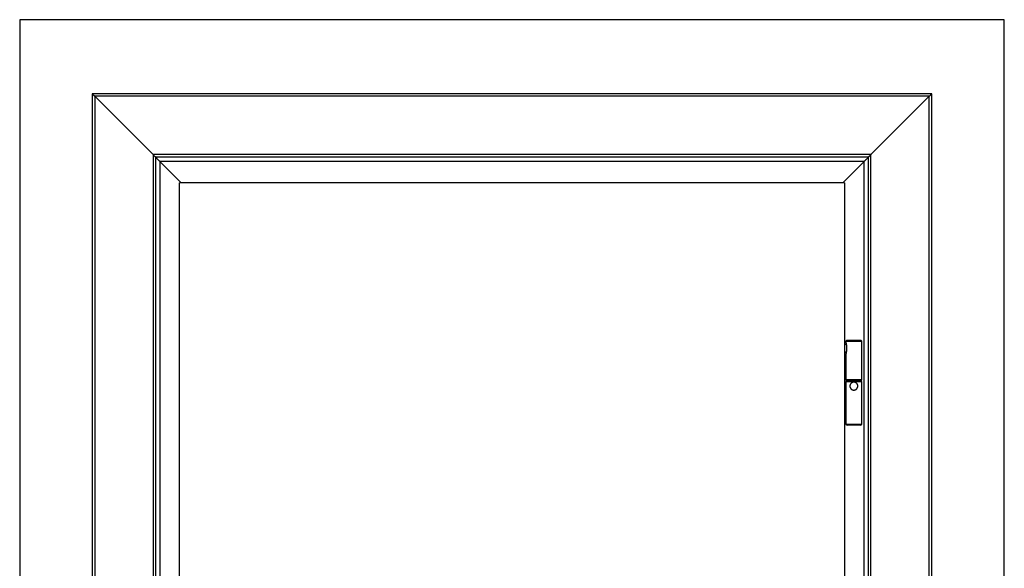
# Model space of a CAD drawing. Header units: millimetres. Extents: x -6500 to 4200, y 0 to 5940.
# Tile 38 of 157: x -5682 to -4432, y 2796 to 3492. Entities that reach past the tile are written whole.
import ezdxf

# ---------------------------------------------------------------- set-up
doc = ezdxf.new("R2010")
doc.units = ezdxf.units.MM
doc.layers.add('151', color=250, linetype='Continuous')

msp = doc.modelspace()

# ---------------------------------------------------------------- linework, layer by layer
at = {"layer": '151', "linetype": 'Continuous', "lineweight": -3}
for p, q in [((-4431.66, 3492.4), (-5681.66, 3492.4)), ((-5681.66, 3492.4), (-5681.66, 1252.4)), ((-4431.66, 1252.4), (-4431.66, 3492.4)), ((-5589.66, 3398.4), (-5589.66, 1252.4)), ((-4523.66, 3398.4), (-5589.66, 3398.4)), ((-5586.41, 3395.15), (-5512.41, 3321.15)), ((-4526.91, 3395.15), (-5586.41, 3395.15)), ((-5512.41, 3321.15), (-5586.41, 3395.15)), ((-5586.41, 3395.15), (-5586.41, 1252.4)), ((-4600.91, 3321.15), (-4526.91, 3395.15)), ((-4526.91, 3395.15), (-4600.91, 3321.15)), ((-4526.91, 1252.4), (-4526.91, 3395.15)), ((-4523.66, 1252.4), (-4523.66, 3398.4)), ((-4600.91, 3321.15), (-5512.41, 3321.15)), ((-5512.41, 3321.15), (-5512.41, 1252.4)), ((-4604.16, 3317.9), (-5509.16, 3317.9)), ((-5509.16, 3317.9), (-5509.16, 1252.4)), ((-5503.91, 3312.65), (-5476.66, 3285.4)), ((-4609.41, 3312.65), (-5503.91, 3312.65)), ((-5476.66, 3285.4), (-5503.91, 3312.65)), ((-5503.91, 3312.65), (-5503.91, 1252.4)), ((-4636.66, 3285.4), (-4609.41, 3312.65)), ((-4609.41, 3312.65), (-4636.66, 3285.4)), ((-4609.41, 1252.4), (-4609.41, 3312.65)), ((-4604.16, 1252.4), (-4604.16, 3317.9)), ((-4600.91, 1252.4), (-4600.91, 3321.15)), ((-5478.66, 1257.4), (-5478.66, 3285.4)), ((-4634.66, 3285.4), (-5478.66, 3285.4)), ((-4634.66, 3285.4), (-4634.66, 1257.4)), ((-4633.82, 3080.35), (-4634.66, 3080.31)), ((-4632.35, 3080.35), (-4633.81, 3080.35)), ((-4631.66, 3085.4), (-4632.66, 3084.4)), ((-4632.66, 3084.4), (-4612.88, 3084.4)), ((-4632.66, 3084.4), (-4632.66, 3082.52)), ((-4631.94, 3077.61), (-4631.94, 3073.18)), ((-4613.86, 3085.4), (-4631.66, 3085.4)), ((-4613.66, 3085.4), (-4613.86, 3085.4)), ((-4612.66, 3084.4), (-4613.66, 3085.4)), ((-4612.88, 3084.4), (-4612.66, 3084.4)), ((-4612.66, 3035.4), (-4612.66, 3084.4)), ((-4634.66, 3070.48), (-4633.82, 3070.45)), ((-4633.81, 3070.45), (-4632.35, 3070.45)), ((-4632.66, 3068.27), (-4632.66, 3047.1)), ((-4632.66, 3047.7), (-4634.66, 3047.7)), ((-4634.66, 3039.1), (-4632.66, 3039.1)), ((-4632.66, 3039.67), (-4632.66, 3035.4)), ((-4612.88, 3035.4), (-4632.66, 3035.4)), ((-4632.66, 3035.4), (-4631.66, 3034.4)), ((-4632.16, 3034.4), (-4632.66, 3032.9)), ((-4632.66, 3032.9), (-4632.66, 2978.8)), ((-4612.66, 3032.9), (-4632.66, 3032.9)), ((-4613.16, 3034.4), (-4632.16, 3034.4)), ((-4613.66, 3034.4), (-4612.66, 3035.4)), ((-4612.66, 3032.9), (-4613.16, 3034.4)), ((-4612.66, 3035.4), (-4612.88, 3035.4)), ((-4612.66, 2978.8), (-4612.66, 3032.9)), ((-4632.66, 2978.8), (-4631.16, 2977.8)), ((-4612.66, 2978.8), (-4632.66, 2978.8)), ((-4614.16, 2977.8), (-4631.16, 2977.8)), ((-4614.16, 2977.8), (-4612.66, 2978.8))]:
    msp.add_line(p, q, dxfattribs=at)
for start_param, end_param in [(0, 0.9702614), (2.1712332, 3.1415932)]:
    msp.add_ellipse((-4633.81, 3075.4), major_axis=(0, 4.95), ratio=0.2079117, start_param=start_param, end_param=end_param, dxfattribs=at)
for points in [[(-5589.66, 3398.4), (-5586.41, 3395.15)], [(-5589.66, 3398.4), (-5586.41, 3395.15)], [(-5589.41, 3398.15), (-5586.41, 3395.15)], [(-5589.41, 3398.15), (-5586.41, 3395.15)], [(-4523.66, 3398.4), (-4526.91, 3395.15)], [(-4523.91, 3398.15), (-4526.91, 3395.15)], [(-5509.16, 3317.9), (-5503.91, 3312.65)], [(-5509.16, 3317.9), (-5503.91, 3312.65)], [(-5508.91, 3317.65), (-5503.91, 3312.65)], [(-5508.91, 3317.65), (-5503.91, 3312.65)], [(-4604.16, 3317.9), (-4609.41, 3312.65)], [(-4604.16, 3317.9), (-4609.41, 3312.65)], [(-4604.41, 3317.65), (-4609.41, 3312.65)], [(-4604.16, 3317.9), (-4600.91, 3321.15)], [(-4603.91, 3318.15), (-4600.91, 3321.15)]]:
    msp.add_open_spline(points, degree=1, dxfattribs=at)
for points, weights in [([(-4526.91, 3395.15), (-4523.66, 3398.39), (-4523.66, 3398.4)], [1, 0.707185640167, 0.999842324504]), ([(-4526.91, 3395.15), (-4523.91, 3398.15), (-4523.91, 3398.15)], [1, 0.707106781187, 1]), ([(-5512.41, 3321.15), (-5509.16, 3317.9), (-5509.16, 3317.9)], [1, 0.707185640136, 0.999842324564]), ([(-5512.41, 3321.15), (-5509.41, 3318.15), (-5509.41, 3318.15)], [1, 0.707106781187, 1]), ([(-5512.41, 3321.15), (-5509.16, 3317.9), (-5509.16, 3317.9)], [1, 0.707185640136, 0.999842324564]), ([(-5512.41, 3321.15), (-5509.41, 3318.15), (-5509.41, 3318.15)], [1, 0.707106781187, 1]), ([(-4609.41, 3312.65), (-4604.41, 3317.64), (-4604.41, 3317.65)], [1, 0.707134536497, 0.99994449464]), ([(-4600.91, 3321.15), (-4604.16, 3317.9), (-4604.16, 3317.9)], [1, 0.707185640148, 0.999842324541]), ([(-4600.91, 3321.15), (-4603.91, 3318.15), (-4603.91, 3318.15)], [1, 0.707106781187, 1])]:
    msp.add_rational_spline(points, weights, degree=2, dxfattribs=at)
for points, knots in [([(-4632.66, 3082.57), (-4632.66, 3082.5), (-4632.66, 3082.41), (-4632.65, 3082.23), (-4632.64, 3082.13), (-4632.62, 3082), (-4632.62, 3081.97), (-4632.61, 3081.91), (-4632.6, 3081.89), (-4632.59, 3081.8), (-4632.58, 3081.74), (-4632.56, 3081.56), (-4632.54, 3081.44), (-4632.5, 3081.18), (-4632.47, 3081.05), (-4632.43, 3080.78), (-4632.4, 3080.64), (-4632.36, 3080.42), (-4632.35, 3080.35), (-4632.32, 3080.2), (-4632.31, 3080.13), (-4632.27, 3079.9), (-4632.24, 3079.75), (-4632.19, 3079.44), (-4632.16, 3079.28), (-4632.11, 3078.96), (-4632.07, 3078.63), (-4632.02, 3078.29), (-4631.99, 3078.08), (-4631.99, 3078.04), (-4631.98, 3077.95), (-4631.97, 3077.91), (-4631.96, 3077.78), (-4631.95, 3077.69), (-4631.94, 3077.61)], [0, 0, 0, 0, 0.0769101, 0.0769101, 0.1608273, 0.1608273, 0.1818067, 0.1818067, 0.202786, 0.202786, 0.2447446, 0.2447446, 0.3286619, 0.3286619, 0.4125791, 0.4125791, 0.4964964, 0.4964964, 0.538455, 0.538455, 0.5804137, 0.5804137, 0.6643309, 0.6643309, 0.7482482, 0.7482482, 0.8321655, 0.9160827, 0.9160827, 0.9370621, 0.9370621, 0.9580414, 0.9580414, 1, 1, 1, 1]), ([(-4631.94, 3073.18), (-4631.96, 3073.01), (-4631.98, 3072.84), (-4632.01, 3072.59), (-4632.02, 3072.5), (-4632.04, 3072.37), (-4632.04, 3072.33), (-4632.05, 3072.25), (-4632.08, 3072.04), (-4632.14, 3071.67), (-4632.19, 3071.36), (-4632.24, 3071.05), (-4632.27, 3070.89), (-4632.32, 3070.59), (-4632.35, 3070.45), (-4632.39, 3070.23), (-4632.4, 3070.12), (-4632.42, 3070.02), (-4632.44, 3069.95), (-4632.44, 3069.91), (-4632.47, 3069.74), (-4632.49, 3069.61), (-4632.54, 3069.35), (-4632.56, 3069.23), (-4632.59, 3068.99), (-4632.61, 3068.88), (-4632.63, 3068.72), (-4632.63, 3068.67), (-4632.64, 3068.59), (-4632.64, 3068.56), (-4632.65, 3068.51), (-4632.65, 3068.49), (-4632.66, 3068.38), (-4632.66, 3068.3), (-4632.66, 3068.22)], [0, 0, 0, 0, 0.0838821, 0.0838821, 0.1258231, 0.1258231, 0.1467936, 0.1467936, 0.1677642, 0.2516462, 0.3355283, 0.3355283, 0.4194104, 0.4194104, 0.5032925, 0.5032925, 0.5452335, 0.566204, 0.566204, 0.5871745, 0.5871745, 0.6710566, 0.6710566, 0.7549387, 0.7549387, 0.8388208, 0.8388208, 0.8807618, 0.8807618, 0.9017323, 0.9017323, 0.9227028, 0.9227028, 1, 1, 1, 1]), ([(-4632.66, 3039.64), (-4632.66, 3039.7), (-4632.66, 3039.76), (-4632.65, 3039.9), (-4632.65, 3039.98), (-4632.64, 3040.12), (-4632.63, 3040.16), (-4632.63, 3040.23), (-4632.62, 3040.26), (-4632.62, 3040.31), (-4632.62, 3040.33), (-4632.6, 3040.45), (-4632.59, 3040.56), (-4632.57, 3040.77), (-4632.55, 3040.88), (-4632.53, 3041.11), (-4632.52, 3041.23), (-4632.5, 3041.39), (-4632.5, 3041.42), (-4632.49, 3041.48), (-4632.48, 3041.58), (-4632.47, 3041.67), (-4632.45, 3041.87), (-4632.44, 3042), (-4632.42, 3042.27), (-4632.42, 3042.4), (-4632.41, 3042.61), (-4632.4, 3042.68), (-4632.4, 3042.79), (-4632.4, 3042.82), (-4632.4, 3042.89), (-4632.39, 3042.93), (-4632.39, 3043.11), (-4632.39, 3043.39), (-4632.39, 3043.67), (-4632.39, 3043.89), (-4632.4, 3043.99), (-4632.4, 3044.1), (-4632.41, 3044.17), (-4632.41, 3044.2), (-4632.42, 3044.38), (-4632.42, 3044.52), (-4632.44, 3044.79), (-4632.45, 3044.92), (-4632.48, 3045.18), (-4632.49, 3045.3), (-4632.51, 3045.46), (-4632.51, 3045.49), (-4632.52, 3045.55), (-4632.53, 3045.64), (-4632.54, 3045.73), (-4632.55, 3045.91), (-4632.57, 3046.02), (-4632.59, 3046.23), (-4632.6, 3046.33), (-4632.62, 3046.46), (-4632.62, 3046.48), (-4632.62, 3046.53), (-4632.63, 3046.55), (-4632.63, 3046.63), (-4632.64, 3046.67), (-4632.65, 3046.8), (-4632.65, 3046.89), (-4632.66, 3047.03), (-4632.66, 3047.09), (-4632.66, 3047.15)], [0, 0, 0, 0, 0.0387561, 0.0387561, 0.0848944, 0.0848944, 0.1079635, 0.1079635, 0.119498, 0.119498, 0.1310326, 0.1310326, 0.1771708, 0.1771708, 0.2233091, 0.2233091, 0.2694473, 0.2694473, 0.2809819, 0.2809819, 0.2925164, 0.3155855, 0.3155855, 0.3617238, 0.3617238, 0.407862, 0.407862, 0.4309311, 0.4309311, 0.4424657, 0.4424657, 0.4540002, 0.4540002, 0.5001385, 0.5462767, 0.5462767, 0.5693458, 0.5808804, 0.5808804, 0.5924149, 0.5924149, 0.6385532, 0.6385532, 0.6846914, 0.6846914, 0.7308296, 0.7308296, 0.7423642, 0.7423642, 0.7538987, 0.7769678, 0.7769678, 0.8231061, 0.8231061, 0.8692443, 0.8692443, 0.8807789, 0.8807789, 0.8923134, 0.8923134, 0.9153825, 0.9153825, 0.9615208, 0.9615208, 1, 1, 1, 1]), ([(-4622.66, 3032.4), (-4622.64, 3032.4), (-4622.62, 3032.4), (-4622.58, 3032.39), (-4622.52, 3032.39), (-4622.45, 3032.39), (-4622.33, 3032.38), (-4622.2, 3032.38), (-4622.08, 3032.36), (-4621.99, 3032.35), (-4621.95, 3032.34), (-4621.83, 3032.33), (-4621.74, 3032.31), (-4621.5, 3032.26), (-4621.34, 3032.22), (-4621.03, 3032.12), (-4620.88, 3032.07), (-4620.65, 3031.97), (-4620.54, 3031.92), (-4620.43, 3031.87), (-4620.35, 3031.83), (-4620.32, 3031.81), (-4620.14, 3031.71), (-4620, 3031.63), (-4619.73, 3031.45), (-4619.6, 3031.35), (-4619.35, 3031.15), (-4619.24, 3031.04), (-4619.09, 3030.9), (-4619.06, 3030.87), (-4619.01, 3030.81), (-4618.98, 3030.78), (-4618.9, 3030.69), (-4618.85, 3030.63), (-4618.69, 3030.44), (-4618.6, 3030.31), (-4618.42, 3030.04), (-4618.33, 3029.9), (-4618.22, 3029.69), (-4618.18, 3029.62), (-4618.13, 3029.51), (-4618.11, 3029.47), (-4618.08, 3029.39), (-4618.06, 3029.36), (-4617.98, 3029.17), (-4617.93, 3029.01), (-4617.83, 3028.7), (-4617.79, 3028.54), (-4617.74, 3028.29), (-4617.73, 3028.21), (-4617.7, 3028.05), (-4617.69, 3027.96), (-4617.67, 3027.71), (-4617.65, 3027.38), (-4617.67, 3027.05), (-4617.7, 3026.8), (-4617.71, 3026.68), (-4617.73, 3026.56), (-4617.75, 3026.47), (-4617.76, 3026.43), (-4617.8, 3026.23), (-4617.84, 3026.07), (-4617.94, 3025.76), (-4617.99, 3025.61), (-4618.12, 3025.31), (-4618.19, 3025.16), (-4618.28, 3024.98), (-4618.3, 3024.95), (-4618.34, 3024.87), (-4618.37, 3024.84), (-4618.43, 3024.74), (-4618.47, 3024.67), (-4618.61, 3024.47), (-4618.7, 3024.34), (-4618.91, 3024.09), (-4619.02, 3023.97), (-4619.19, 3023.8), (-4619.27, 3023.72), (-4619.36, 3023.64), (-4619.43, 3023.58), (-4619.46, 3023.56), (-4619.61, 3023.43), (-4619.74, 3023.33), (-4620.01, 3023.15), (-4620.15, 3023.07), (-4620.37, 3022.95), (-4620.48, 3022.9), (-4620.59, 3022.85), (-4620.66, 3022.81), (-4620.7, 3022.8), (-4620.89, 3022.72), (-4621.05, 3022.66), (-4621.36, 3022.57), (-4621.52, 3022.52), (-4621.76, 3022.48), (-4621.89, 3022.45), (-4622.01, 3022.44), (-4622.09, 3022.43), (-4622.14, 3022.42), (-4622.34, 3022.4), (-4622.51, 3022.39), (-4622.84, 3022.4), (-4623.17, 3022.41), (-4623.5, 3022.46), (-4623.7, 3022.5), (-4623.75, 3022.51), (-4623.83, 3022.53), (-4623.87, 3022.54), (-4623.99, 3022.57), (-4624.07, 3022.6), (-4624.3, 3022.67), (-4624.46, 3022.73), (-4624.76, 3022.85), (-4624.9, 3022.92), (-4625.12, 3023.04), (-4625.22, 3023.1), (-4625.33, 3023.16), (-4625.39, 3023.21), (-4625.43, 3023.23), (-4625.6, 3023.34), (-4625.73, 3023.44), (-4625.97, 3023.65), (-4626.09, 3023.75), (-4626.32, 3023.98), (-4626.43, 3024.1), (-4626.55, 3024.26), (-4626.58, 3024.29), (-4626.63, 3024.35), (-4626.65, 3024.38), (-4626.73, 3024.48), (-4626.77, 3024.55), (-4626.91, 3024.75), (-4626.99, 3024.89), (-4627.14, 3025.17), (-4627.21, 3025.32), (-4627.29, 3025.51), (-4627.31, 3025.55), (-4627.34, 3025.62), (-4627.35, 3025.66), (-4627.39, 3025.78), (-4627.42, 3025.86), (-4627.49, 3026.09), (-4627.53, 3026.25), (-4627.6, 3026.58), (-4627.62, 3026.74), (-4627.64, 3026.95), (-4627.65, 3026.99), (-4627.65, 3027.07), (-4627.65, 3027.12), (-4627.66, 3027.24), (-4627.66, 3027.32), (-4627.66, 3027.57), (-4627.64, 3027.9), (-4627.6, 3028.23), (-4627.55, 3028.47), (-4627.53, 3028.55), (-4627.5, 3028.67), (-4627.49, 3028.71), (-4627.46, 3028.79), (-4627.45, 3028.83), (-4627.39, 3029.03), (-4627.33, 3029.18), (-4627.21, 3029.48), (-4627.14, 3029.63), (-4626.99, 3029.91), (-4626.9, 3030.05), (-4626.79, 3030.22), (-4626.77, 3030.25), (-4626.72, 3030.32), (-4626.7, 3030.35), (-4626.62, 3030.45), (-4626.57, 3030.51), (-4626.42, 3030.7), (-4626.31, 3030.82), (-4626.09, 3031.04), (-4625.97, 3031.15), (-4625.78, 3031.3), (-4625.72, 3031.35), (-4625.62, 3031.43), (-4625.59, 3031.45), (-4625.52, 3031.5), (-4625.49, 3031.52), (-4625.32, 3031.63), (-4625.18, 3031.72), (-4624.89, 3031.87), (-4624.75, 3031.94), (-4624.52, 3032.04), (-4624.41, 3032.08), (-4624.29, 3032.12), (-4624.21, 3032.15), (-4624.17, 3032.16), (-4623.97, 3032.22), (-4623.81, 3032.26), (-4623.49, 3032.33), (-4623.33, 3032.35), (-4623, 3032.39), (-4622.83, 3032.4), (-4622.66, 3032.4)], [0, 0, 0, 0, 0.0019531, 0.0019531, 0.0039062, 0.0078125, 0.0078125, 0.015625, 0.0195312, 0.0195312, 0.0234375, 0.0234375, 0.03125, 0.03125, 0.046875, 0.046875, 0.0625, 0.0625, 0.0703125, 0.0742187, 0.0742187, 0.078125, 0.078125, 0.09375, 0.09375, 0.109375, 0.109375, 0.125, 0.125, 0.1289062, 0.1289062, 0.1328125, 0.1328125, 0.140625, 0.140625, 0.15625, 0.15625, 0.171875, 0.171875, 0.1796875, 0.1796875, 0.1835937, 0.1835937, 0.1875, 0.1875, 0.203125, 0.203125, 0.21875, 0.21875, 0.2265625, 0.2265625, 0.234375, 0.234375, 0.25, 0.265625, 0.265625, 0.2734375, 0.2773437, 0.2773437, 0.28125, 0.28125, 0.296875, 0.296875, 0.3125, 0.3125, 0.328125, 0.328125, 0.3320312, 0.3320312, 0.3359375, 0.3359375, 0.34375, 0.34375, 0.359375, 0.359375, 0.375, 0.375, 0.3828125, 0.3867187, 0.3867187, 0.390625, 0.390625, 0.40625, 0.40625, 0.421875, 0.421875, 0.4296875, 0.4335937, 0.4335937, 0.4375, 0.4375, 0.453125, 0.453125, 0.46875, 0.46875, 0.4765625, 0.4804687, 0.4804687, 0.484375, 0.484375, 0.5, 0.5, 0.515625, 0.53125, 0.53125, 0.5351562, 0.5351562, 0.5390625, 0.5390625, 0.546875, 0.546875, 0.5625, 0.5625, 0.578125, 0.578125, 0.5859375, 0.5898437, 0.5898437, 0.59375, 0.59375, 0.609375, 0.609375, 0.625, 0.625, 0.640625, 0.640625, 0.6445312, 0.6445312, 0.6484375, 0.6484375, 0.65625, 0.65625, 0.671875, 0.671875, 0.6875, 0.6875, 0.6914062, 0.6914062, 0.6953125, 0.6953125, 0.703125, 0.703125, 0.71875, 0.71875, 0.734375, 0.734375, 0.7382812, 0.7382812, 0.7421875, 0.7421875, 0.75, 0.75, 0.765625, 0.78125, 0.78125, 0.7890625, 0.7890625, 0.7929687, 0.7929687, 0.796875, 0.796875, 0.8125, 0.8125, 0.828125, 0.828125, 0.84375, 0.84375, 0.8476562, 0.8476562, 0.8515625, 0.8515625, 0.859375, 0.859375, 0.875, 0.875, 0.890625, 0.890625, 0.8984375, 0.8984375, 0.9023437, 0.9023437, 0.90625, 0.90625, 0.921875, 0.921875, 0.9375, 0.9375, 0.9453125, 0.9492187, 0.9492187, 0.953125, 0.953125, 0.96875, 0.96875, 0.984375, 0.984375, 1, 1, 1, 1])]:
    msp.add_open_spline(points, degree=3, knots=knots, dxfattribs=at)

doc.saveas('drawing.dxf')
